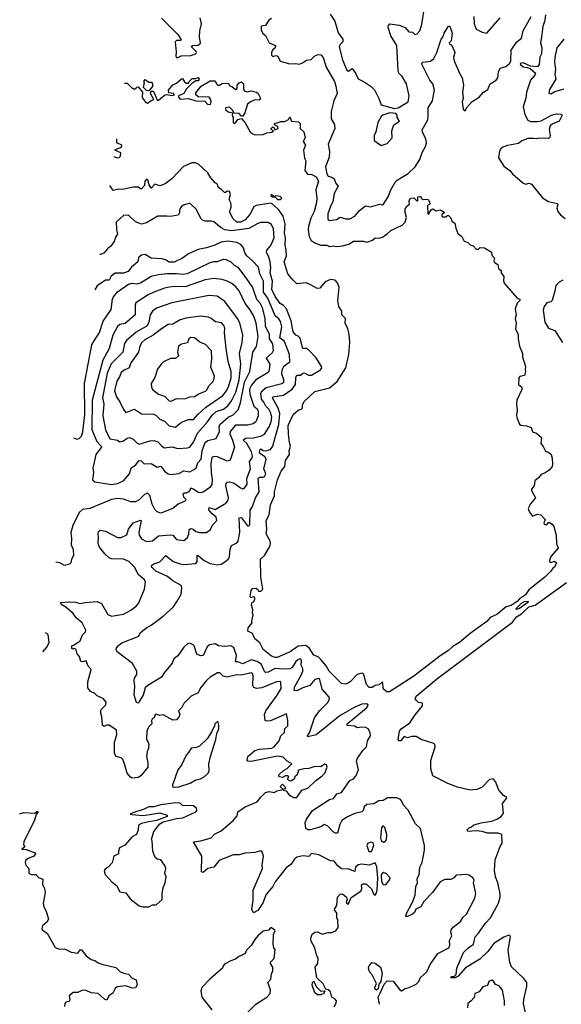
# Model space of a CAD drawing. Extents: x 1995161 to 2088924, y 769148 to 906007.
# Tile 12 of 256: x 1997142 to 2001642, y 781505 to 789688. Entities that reach past the tile are written whole.
import ezdxf

# ---------------------------------------------------------------- set-up
doc = ezdxf.new("R2010")
doc.units = 0

msp = doc.modelspace()

# ---------------------------------------------------------------- linework, layer by layer
at = {"layer": '0CON20XD'}
for points in [[(1998320.2, 789700.3), (1998455.7, 789565.7), (1998481.2, 789525), (1998480, 789515), (1998465, 789514.2), (1998445, 789514), (1998434.2, 789505), (1998442.1, 789422.1), (1998439.2, 789385), (1998444.8, 789374.8), (1998455, 789372.9), (1998483, 789387), (1998565, 789391.4), (1998604, 789405), (1998610.8, 789415), (1998607.5, 789425), (1998567.5, 789465), (1998576.7, 789473.3), (1998625, 789476.9), (1998645, 789493.3), (1998634.6, 789545), (1998638.8, 789595), (1998653.1, 789653.1), (1998640, 789705)], [(1999235, 789698), (1999212.1, 789685), (1999201.1, 789668.9), (1999185, 789640), (1999148.8, 789635), (1999147.5, 789605), (1999163.2, 789573.2), (1999185, 789557.5), (1999215.6, 789495.6), (1999268, 789475), (1999264.2, 789455), (1999242.9, 789435), (1999232.9, 789415), (1999235, 789392.5), (1999245, 789383.3), (1999269.2, 789390.8), (1999286.2, 789386.2), (1999305, 789342.9), (1999385, 789320.5), (1999435, 789324.4), (1999465, 789319.6), (1999491.4, 789328.6), (1999525, 789350.9), (1999563.2, 789356.8), (1999595, 789387.5), (1999621.7, 789398.3), (1999645, 789395.8), (1999663.1, 789375), (1999687.9, 789295), (1999756.4, 789173.6), (1999769.6, 789135), (1999778.9, 789075), (1999751.5, 789015), (1999730.6, 788925), (1999730, 788865), (1999757, 788817), (1999760.9, 788785), (1999705.2, 788655), (1999710.3, 788619.7), (1999716.4, 788593.6), (1999712.9, 788545), (1999681.8, 788465), (1999692.4, 788407.6), (1999705, 788387.3), (1999735, 788380.5), (1999755, 788365.7), (1999765, 788332.5), (1999788.6, 788305), (1999755.7, 788245), (1999744.5, 788175), (1999726.9, 788145), (1999703.1, 788075), (1999700.7, 788030.7), (1999715, 788018.8), (1999775, 788026.7), (1999805, 788047.5), (1999852.3, 788032.3), (1999885, 788034.4), (1999925, 788055.5), (1999965, 788102.5), (2000015, 788141.2), (2000056.9, 788133.1), (2000135, 788156), (2000155, 788150), (2000165, 788153.8), (2000204.3, 788215), (2000225.6, 788275), (2000267.8, 788345), (2000285, 788361.1), (2000369.1, 788410.9), (2000428.6, 788465), (2000465.7, 788525), (2000486.5, 788583.5), (2000514.6, 788635), (2000521.6, 788665), (2000517.4, 788695), (2000487.3, 788755), (2000486.1, 788773.9), (2000531.8, 788855), (2000536.8, 788883.2), (2000535.3, 788954.7), (2000570.9, 789015), (2000588.5, 789105), (2000574.5, 789154.5), (2000550.6, 789185), (2000480, 789325), (2000490, 789335), (2000555, 789343.6), (2000583.3, 789366.7), (2000608.7, 789415), (2000642.9, 789525), (2000657.5, 789542.5), (2000668.1, 789575), (2000698.8, 789625), (2000705, 789633.3), (2000715, 789633.3), (2000735.6, 789575), (2000726.4, 789513.6), (2000709.2, 789495), (2000714, 789485), (2000728.2, 789478.2), (2000755.5, 789425), (2000758.2, 789415), (2000747.3, 789375), (2000750.4, 789345), (2000794.8, 789244.8), (2000818.2, 789205), (2000829.6, 789145), (2000820.9, 789085), (2000826.1, 789035), (2000817.5, 789005), (2000826.7, 788945), (2000835, 788933.3), (2000845, 788933.3), (2000853.1, 788956.9), (2000900.9, 789009.1), (2000959.4, 789045), (2000994.6, 789085.4), (2001030.6, 789109.4), (2001051.5, 789155), (2001101.2, 789185), (2001114.5, 789205), (2001120.9, 789255), (2001135, 789284.2), (2001180.3, 789299.7), (2001215, 789326.2), (2001222.9, 789345), (2001224.6, 789435), (2001272.1, 789505), (2001312, 789535), (2001324.5, 789595), (2001390, 789715)], [(1999722.5, 789735), (1999761.4, 789675), (1999789, 789579), (1999826.9, 789525), (1999825.8, 789505), (1999805, 789482.5), (1999797.2, 789462.8), (1999823.3, 789355), (1999859.5, 789269.5), (1999875, 789261.4), (1999905, 789281.2), (1999930.9, 789245), (1999955, 789195.8), (2000005, 789171.2), (2000062.7, 789132.7), (2000088.8, 789105), (2000127, 789033), (2000145, 788981.1), (2000255, 788949.4), (2000285, 788954.3), (2000368.6, 789005), (2000378.6, 789055), (2000356.4, 789155), (2000320, 789215), (2000290.6, 789245), (2000285.6, 789265), (2000274.4, 789475), (2000225.5, 789555), (2000204.5, 789624.5), (2000205, 789640), (2000216.4, 789653.6), (2000295, 789643.8), (2000345, 789622), (2000375, 789586.2), (2000405, 789583.8), (2000425, 789564.2), (2000445, 789571.2), (2000465, 789596.7), (2000482.4, 789647.6), (2000499.2, 789755)], [(2000915.8, 789714.2), (2000917.5, 789655), (2000935, 789608.8), (2000983.5, 789583.5), (2001024, 789576), (2001135, 789703.3)], [(2001509.2, 789729.2), (2001505, 789682.5), (2001488.2, 789631.8), (2001475.4, 789525), (2001468.6, 789495), (2001479.2, 789455), (2001476.2, 789405), (2001463.6, 789376.4), (2001457.1, 789315), (2001445, 789296.2), (2001385, 789303.3), (2001325, 789330), (2001300.8, 789325), (2001301.5, 789315), (2001325, 789297.1), (2001362.1, 789292.1), (2001382.4, 789282.4), (2001426.5, 789245), (2001422, 789228), (2001386.1, 789185), (2001351.6, 789085), (2001345.9, 789035), (2001325.3, 788965), (2001339.4, 788899.4), (2001363, 788853), (2001385, 788841.5), (2001445, 788840.9), (2001473.1, 788846.9), (2001561.2, 788895), (2001602.5, 788905), (2001641.7, 788901.7), (2001650, 788895), (2001624, 788845), (2001565, 788818.8), (2001550, 788805), (2001540, 788775), (2001548.9, 788725), (2001544.4, 788705.6), (2001535, 788701.1), (2001455.3, 788704.7), (2001435, 788697.3), (2001411.9, 788701.9), (2001365, 788700.9), (2001315, 788681.6), (2001285, 788657.9), (2001195, 788642.7), (2001155, 788628), (2001138.8, 788615), (2001128, 788595), (2001121.2, 788541.2), (2001165, 788471.2), (2001215, 788436), (2001236.7, 788406.7), (2001323.2, 788333.2), (2001345, 788322.5), (2001375, 788330), (2001395, 788322.5), (2001485, 788208.8), (2001535, 788177.5), (2001610, 788160), (2001613.8, 788155), (2001605.7, 788125), (2001612, 788095), (2001635, 788066), (2001674, 788035)], [(2001662.5, 789527.5), (2001605.8, 789454.2), (2001586.7, 789375), (2001583.9, 789333.9), (2001593.6, 789275), (2001588.8, 789235), (2001596.2, 789195), (2001545, 789106.7), (2001537.5, 789077.5), (2001555, 789073.3), (2001587.7, 789092.3), (2001665, 789113.1)], [(1998012.4, 789157.4), (1998015, 789160), (1998035, 789160), (1998075, 789120), (1998085, 789120), (1998095, 789110), (1998110, 789115), (1998111.7, 789128.3), (1998125, 789130), (1998162.5, 789085), (1998158.8, 789045), (1998163.3, 789035), (1998190.5, 789000.5), (1998205, 788993.8), (1998235, 789016.7), (1998257.5, 789025), (1998230, 789075), (1998230.7, 789089.3), (1998243, 789097), (1998255, 789087.5), (1998285, 789020), (1998295, 789020), (1998345, 789060.6), (1998365, 789067.5), (1998405, 789059.2), (1998427.5, 789065), (1998420, 789075), (1998381.1, 789081.1), (1998378.3, 789101.7), (1998415, 789147.5), (1998445, 789160), (1998485, 789197.5), (1998495, 789200), (1998510.7, 789170.7), (1998525, 789160), (1998545, 789160), (1998550, 789175), (1998575, 789200), (1998605, 789200), (1998625, 789207.5), (1998632.5, 789195), (1998625, 789180), (1998605, 789180), (1998571.7, 789158.3), (1998526.7, 789113.3), (1998506, 789075), (1998462.5, 789055), (1998461.2, 789045), (1998475, 789028.8), (1998545, 789031.9), (1998604.1, 789014.1), (1998681.2, 789011.2), (1998702.5, 788985), (1998727.5, 788982.5), (1998733, 789007), (1998727.7, 789027.7), (1998715, 789043.8), (1998625, 789046.7), (1998605, 789062.5), (1998605, 789080), (1998650, 789135), (1998725, 789180), (1998765, 789180), (1998780, 789150), (1998795, 789140), (1998825, 789157.5), (1998871.7, 789161.7), (1998880, 789155), (1998881.7, 789141.7), (1998905, 789132.5), (1998935, 789108.8), (1998950, 789115), (1998948.8, 789145), (1998965, 789162.5), (1998985, 789172.5), (1999002.5, 789155), (1999000, 789115), (1999008, 789098), (1999035, 789090), (1999066, 789096), (1999110, 789085), (1999123.6, 789073.6), (1999142.5, 789035), (1999131.7, 789018.3), (1999097, 789023), (1999060, 789005), (1999035, 788987.5), (1999012.9, 788915), (1998995, 788886.7), (1998985, 788887.5), (1998965, 788907.5), (1998922.5, 788912.5), (1998910, 788935), (1998885, 788960), (1998852.5, 788955), (1998852.7, 788942.7), (1998875, 788922.5), (1998910, 788915), (1998908.3, 788888.3), (1998916.7, 788875), (1998915, 788832.5), (1998925, 788826.7), (1998935, 788830), (1998955, 788857.5), (1998985, 788867.5), (1999015, 788831.2), (1999060.5, 788750.5), (1999095, 788732), (1999165, 788734), (1999195, 788748.8), (1999237, 788753), (1999250, 788765), (1999232.5, 788775), (1999232.5, 788785), (1999245, 788796.7), (1999255, 788790), (1999262.5, 788772.5), (1999290, 788785), (1999287.5, 788797.5), (1999257.5, 788815), (1999260.7, 788829.3), (1999285, 788830), (1999308.3, 788841.7), (1999345, 788842.5), (1999375, 788860), (1999385, 788880), (1999400, 788845), (1999458.8, 788838.8), (1999473.3, 788825), (1999472.5, 788785), (1999501.2, 788755), (1999513.3, 788705), (1999497.5, 788675), (1999517.5, 788645), (1999498.8, 788605), (1999507, 788537), (1999518.8, 788515), (1999510.4, 788435), (1999533.8, 788403.8), (1999570.4, 788400.4), (1999605, 788383.1), (1999625.4, 788345), (1999602.9, 788275), (1999611.1, 788205), (1999608.3, 788168.3), (1999589.3, 788095), (1999561.5, 788038.5), (1999540.4, 787969.6), (1999539.2, 787945), (1999546.8, 787886.8), (1999563.4, 787853.4), (1999599.8, 787829.8), (1999645, 787815.6), (1999695, 787813.8), (1999715, 787802.5), (1999745, 787808), (1999775, 787803.3), (1999825, 787807.5), (1999877, 787823), (1999915, 787846.2), (1999995, 787848), (2000025, 787840), (2000072.5, 787855), (2000094.2, 787875.8), (2000125, 787873.8), (2000155, 787882), (2000195, 787907.1), (2000224.7, 787935.3), (2000318.5, 787981.5), (2000345.5, 788004.5), (2000354.5, 788045), (2000344.5, 788085), (2000344.3, 788115), (2000355, 788136.2), (2000380, 788155), (2000377.5, 788185), (2000390, 788205), (2000417, 788207), (2000445, 788180), (2000450, 788185), (2000450, 788215), (2000465, 788220), (2000475, 788217.5), (2000477.5, 788205), (2000493, 788193), (2000525, 788197.5), (2000535, 788192.5), (2000547.5, 788175), (2000550, 788155), (2000530, 788145), (2000531.7, 788071.7), (2000545, 788080), (2000560.7, 788109.3), (2000575, 788117.5), (2000600.7, 788100.7), (2000635, 788106.7), (2000650.7, 788100.7), (2000670, 788085), (2000650, 788065), (2000650, 788055), (2000655, 788050), (2000685, 788050), (2000695, 788060), (2000705, 788060), (2000722.5, 788045), (2000735, 788010), (2000755.9, 787995.9), (2000764.4, 787954.4), (2000781.7, 787911.7), (2000816.7, 787885), (2000835, 787847.5), (2000865, 787836.2), (2000885, 787816.2), (2000910, 787810), (2000935, 787782), (2000955, 787781.2), (2000966.4, 787793.6), (2001005, 787791.2), (2001062.5, 787755), (2001065, 787730), (2001086.7, 787706.7), (2001080, 787685), (2001083.9, 787673.9), (2001113.6, 787653.6), (2001121.2, 787621.2), (2001142.5, 787605), (2001142.5, 787585), (2001163.3, 787555), (2001161.7, 787518.3), (2001167.7, 787497.7), (2001274, 787374), (2001297.5, 787365), (2001297.5, 787355), (2001276.4, 787333.6), (2001258.8, 787285), (2001265.6, 787235), (2001259.2, 787205), (2001267.1, 787165), (2001262.5, 787115), (2001282.9, 787075), (2001282.5, 787035), (2001294.4, 786975.6), (2001318.1, 786915), (2001319.2, 786885), (2001344.3, 786805), (2001342.5, 786785), (2001344.2, 786765), (2001335, 786731.2), (2001298.3, 786721.7), (2001288.8, 786711.2), (2001287.5, 786657.5), (2001313.3, 786635), (2001313.8, 786615), (2001272.5, 786525), (2001269.1, 786495), (2001276.2, 786443.8), (2001268.6, 786405), (2001271.1, 786381.1), (2001295, 786326.7), (2001305, 786317.5), (2001352.3, 786312.3), (2001390, 786300), (2001403.3, 786263.3), (2001435, 786251.2), (2001477.5, 786215), (2001472.9, 786165), (2001492.1, 786142.1), (2001511.7, 786101.7), (2001535, 786093.8), (2001556.7, 786075), (2001567, 786043), (2001568.8, 785995), (2001565.7, 785974.3), (2001542, 785945), (2001508, 785922), (2001475, 785909.4), (2001455, 785882), (2001422.5, 785855), (2001417.5, 785815), (2001394, 785786), (2001393.3, 785775), (2001426.7, 785715), (2001385.7, 785665), (2001366.2, 785625), (2001376.2, 785595), (2001403, 785563), (2001441.7, 785578.3), (2001471.7, 785571.7), (2001506.7, 785535), (2001495.6, 785505), (2001500, 785495), (2001515, 785490.4), (2001524.2, 785494.2), (2001535, 785510), (2001545, 785510), (2001566.2, 785495), (2001580, 785475), (2001600, 785405), (2001602, 785335), (2001616, 785295), (2001555, 785226.7), (2001544.3, 785194.3), (2001545, 785182.5), (2001555, 785176.2), (2001585, 785186.7), (2001601.2, 785175), (2001585, 785137.5), (2001571, 785129), (2001555, 785104.2), (2001505.1, 785054.9), (2001371, 784949), (2001345, 784908.1), (2001295, 784873.9), (2001275, 784851.5), (2001225, 784820.7), (2001182.4, 784807.6), (2001106, 784744), (2001051.5, 784718.5), (2001022.4, 784687.6), (2000884.1, 784585.8), (2000795, 784511), (2000741.3, 784478.7), (2000703.8, 784445), (2000644.5, 784405.5), (2000417.1, 784232.9), (2000215, 784102.6), (2000192.5, 784102.5), (2000163.5, 784125), (2000156.4, 784186.4), (2000129.5, 784160.5), (2000095.6, 784154.4), (2000071.7, 784138.3), (2000045, 784137.5), (2000021.9, 784161.9), (2000004.6, 784235), (1999995, 784253.1), (1999985, 784257.7), (1999945, 784245.9), (1999887.3, 784185), (1999870.6, 784175), (1999845, 784166.1), (1999815, 784170.5), (1999713.1, 784275), (1999688.2, 784318.2), (1999645, 784372), (1999621.9, 784391.9), (1999585, 784406.9), (1999546.6, 784466.6), (1999517.6, 784487.6), (1999455, 784482.2), (1999388.8, 784435), (1999281.9, 784388.1), (1999265, 784386.9), (1999235, 784397.5), (1999165, 784454), (1999138.3, 784508.3), (1999095, 784543.8), (1999075, 784586.2), (1999037.5, 784605), (1999040, 784635), (1999072.5, 784675), (1999070.7, 784690.7), (1999082, 784742), (1999077, 784757), (1999080, 784785), (1999067, 784823), (1999073, 784847), (1999085, 784850), (1999095, 784870), (1999096.7, 784885), (1999085, 784892.5), (1999063.3, 784883.3), (1999057.5, 784895), (1999064, 784945), (1999075, 784960), (1999105, 784962.5), (1999116.4, 784956.4), (1999125, 784940), (1999145, 784937.5), (1999162.5, 784955), (1999145.8, 785054.2), (1999143.3, 785205), (1999175.7, 785234.3), (1999219.7, 785310.3), (1999225.7, 785334.3), (1999222, 785355), (1999190.8, 785415), (1999195.6, 785455), (1999189.2, 785525), (1999215.6, 785574.4), (1999226.5, 785655), (1999258.8, 785731.2), (1999259.6, 785765), (1999284.5, 785865), (1999314.3, 785935), (1999345.7, 785975), (1999350.8, 786025), (1999382.5, 786075), (1999380, 786105), (1999392.5, 786145), (1999382.5, 786175), (1999374.3, 786245.7), (1999372.5, 786315), (1999413.1, 786406.9), (1999455, 786442.5), (1999488.8, 786455), (1999494, 786495), (1999505.9, 786514.1), (1999595, 786597.1), (1999715, 786629.3), (1999779.6, 786680.4), (1999851.8, 786795), (1999875.9, 786905), (1999883.8, 787005), (1999879.4, 787075), (1999868.3, 787118.3), (1999846, 787165), (1999850, 787205), (1999817.5, 787235), (1999817.5, 787265), (1999793.8, 787305), (1999786.2, 787355), (1999795.7, 787465), (1999782.1, 787502.1), (1999762.2, 787522.2), (1999725, 787528.2), (1999680.2, 787509.8), (1999635, 787457.1), (1999613.3, 787455), (1999575.4, 787475.4), (1999525, 787500.3), (1999445, 787493.3), (1999410, 787525), (1999370.8, 787575), (1999337.8, 787675), (1999357.5, 787725), (1999356.4, 787776.4), (1999348.5, 787815), (1999351.2, 787875), (1999342.9, 787915), (1999347.6, 787987.6), (1999331.1, 788055), (1999292, 788112), (1999239.1, 788159.1), (1999225, 788164.4), (1999105.3, 788144.7), (1999086.6, 788133.4), (1999055, 788067.8), (1999016.2, 788025), (1998980, 788005), (1998945, 788005.7), (1998915, 788032), (1998888, 788085), (1998886.4, 788103.6), (1998897.5, 788125), (1998897.5, 788145), (1998896.4, 788166.4), (1998882.5, 788195), (1998892.5, 788235), (1998885, 788260), (1998868.3, 788261.7), (1998845, 788250), (1998822.5, 788275), (1998803.3, 788285), (1998787.5, 788305), (1998785, 788320), (1998765, 788333.3), (1998728.8, 788375), (1998705, 788416.7), (1998628.3, 788488.3), (1998598.5, 788498.5), (1998571.4, 788498.6), (1998501.5, 788468.5), (1998405, 788364.4), (1998350, 788325), (1998315, 788308.8), (1998305, 788306.7), (1998265, 788322.5), (1998235, 788287.5), (1998216.2, 788315), (1998206.9, 788356.9), (1998195, 788363.3), (1998181.4, 788345), (1998179.5, 788310.5), (1998155, 788283.8), (1998145, 788283.8), (1998127.5, 788297.5), (1998085, 788295.8), (1997995, 788276), (1997959.3, 788280.7), (1997918.3, 788268.3), (1997890.9, 788310.8)], [(1998215, 789097.5), (1998195, 789100), (1998170, 789125), (1998180, 789165), (1998172.5, 789175), (1998185, 789190), (1998215, 789170), (1998238.3, 789168.3), (1998246.4, 789156.4), (1998246.1, 789133.9), (1998215, 789097.5)], [(2000145, 788643.3), (2000195, 788660), (2000237.1, 788705), (2000233.6, 788763.6), (2000250, 788815), (2000296.7, 788845), (2000279.2, 788875), (2000279.2, 788895), (2000267.3, 788907.3), (2000216, 788914), (2000160, 788895), (2000144, 788885), (2000116.1, 788833.9), (2000100.8, 788755), (2000086, 788725), (2000087.5, 788685), (2000145, 788643.3)], [(1997933.3, 788606.3), (1997980, 788625), (1997990, 788635), (1997990, 788645), (1997950, 788665), (1997950, 788695), (1997946.5, 788698.2)], [(1997925.3, 788550.4), (1997928.6, 788548.6), (1997955, 788540), (1997967.5, 788542.5), (1997979.2, 788555), (1997983, 788583), (1997933, 788603.8)], [(1999285, 788192.5), (1999305, 788194.4), (1999320, 788205), (1999305, 788220), (1999275, 788225.6), (1999255, 788220), (1999230, 788235), (1999227.5, 788225), (1999242.5, 788215), (1999265, 788212.5), (1999285, 788192.5)], [(2000136.7, 781596.7), (2000168.9, 781671.1), (2000195, 781699.2), (2000245, 781696.2), (2000299.2, 781625), (2000315, 781615.8), (2000343.3, 781636.7), (2000376.7, 781645), (2000436.7, 781673.3), (2000457.1, 781695), (2000468.8, 781725), (2000525, 781774), (2000551.8, 781835), (2000615, 781928.1), (2000706.3, 781975), (2000715.2, 781995.2), (2000712.5, 782035), (2000733.6, 782075), (2000724.2, 782105), (2000725.8, 782125), (2000742, 782145), (2000805, 782192.9), (2000823.3, 782226.7), (2000855, 782252.9), (2000922.7, 782387.3), (2000930.5, 782425), (2000912, 782515), (2000917, 782537), (2000906.7, 782555), (2000877.5, 782577.5), (2000855, 782584.3), (2000772.3, 782577.7), (2000764.2, 782575.8), (2000748.8, 782555), (2000725, 782541.4), (2000675, 782542.5), (2000635, 782522.5), (2000570.6, 782435), (2000499.4, 782360.6), (2000475, 782315.8), (2000433.6, 782296.3), (2000423, 782267), (2000405, 782254.2), (2000365, 782234), (2000350, 782235), (2000352, 782255), (2000405.4, 782354.6), (2000427.8, 782412.2), (2000434.1, 782485), (2000446.9, 782515), (2000443.4, 782546.6), (2000460.6, 782585), (2000466.2, 782643.8), (2000485.6, 782685), (2000505.6, 782785), (2000505.8, 782825.8), (2000473.1, 782965), (2000431.2, 783005), (2000368.2, 783118.2), (2000330, 783160), (2000315, 783195.8), (2000305, 783206.7), (2000275, 783220), (2000197.9, 783222.1), (2000161.7, 783198.3), (2000125, 783196.9), (2000085, 783172.2), (2000025, 783165.4), (2000005, 783147.5), (1999996, 783115), (1999984.6, 783105.4), (1999925, 783091.1), (1999866, 783064), (1999818.1, 783031.9), (1999801.9, 782998.1), (1999782.1, 782927.9), (1999765, 782927.3), (1999745, 782938.2), (1999701.1, 782985), (1999675, 783000.6), (1999645, 782979.3), (1999555, 782954.4), (1999535.9, 782955.9), (1999520, 782965), (1999514.2, 783015), (1999523.8, 783045), (1999574.5, 783115), (1999715, 783206), (1999750, 783215), (1999776.2, 783255), (1999815.9, 783264.1), (1999885, 783363.8), (1999915, 783380), (1999935, 783400.5), (1999956.5, 783455), (1999941.5, 783525), (1999945.4, 783544.6), (1999992.2, 783615), (2000022.2, 783645), (2000032.5, 783695), (2000056.7, 783735), (2000053.8, 783765), (2000035.9, 783795.9), (2000017.5, 783805), (1999985, 783808.6), (1999945, 783804), (1999925.7, 783815.7), (1999862.7, 783822.7), (1999861.4, 783835), (2000007.2, 783955), (2000028, 783975), (2000036.7, 783995), (2000022.9, 784002.9), (1999985, 784000.6), (1999925, 783974), (1999805, 783906.2), (1999605, 783745.6), (1999537, 783727), (1999532.5, 783735), (1999548.6, 783761.4), (1999591.8, 783885), (1999633.5, 783945), (1999699, 784011), (1999712.7, 784035), (1999715.6, 784055), (1999653.9, 784123.9), (1999635.3, 784205), (1999625, 784212.1), (1999595, 784205.8), (1999552.3, 784155), (1999493.4, 784136.6), (1999445, 784109.6), (1999423.5, 784113.5), (1999425, 784140.5), (1999482.7, 784245), (1999493.5, 784275), (1999493.7, 784295), (1999481.1, 784325), (1999483.9, 784363.9), (1999475.3, 784375.3), (1999455, 784370.3), (1999435, 784354.3), (1999405, 784305.3), (1999386, 784294), (1999325, 784290.1), (1999265, 784297.1), (1999205, 784264.2), (1999185, 784262.3), (1999175, 784272.2), (1999149.7, 784329.7), (1999114.7, 784355.3), (1999065, 784369.2), (1998995, 784333.6), (1998955, 784350.5), (1998935, 784352), (1998941.9, 784405), (1998920, 784470), (1998895, 784483.8), (1998845, 784477.6), (1998794, 784484), (1998765, 784501.8), (1998718.4, 784491.6), (1998700.7, 784475), (1998665.8, 784405), (1998645, 784401.1), (1998614.2, 784414.2), (1998591.9, 784485), (1998584, 784494), (1998555, 784505.3), (1998535, 784500), (1998506.1, 784473.9), (1998455, 784401.5), (1998423.1, 784376.9), (1998410, 784340), (1998340.9, 784259.1), (1998321.2, 784225), (1998207.1, 784155), (1998184.3, 784135), (1998166.6, 784073.4), (1998125, 784007.5), (1998112.7, 784012.7), (1998093.4, 784075), (1998099.5, 784145), (1998093, 784197), (1998096.2, 784215), (1998115.6, 784245), (1998115, 784273.3), (1998078.1, 784338.1), (1997951.2, 784435), (1997942.1, 784455), (1997945, 784467.5), (1997961.6, 784488.4), (1997991.4, 784508.6), (1998132.5, 784565), (1998145.8, 784595), (1998194.2, 784635), (1998235, 784657.3), (1998335, 784730.6), (1998415.8, 784805), (1998451.5, 784855), (1998482.9, 784915), (1998490.3, 784965), (1998482.1, 784985), (1998413.4, 785023.4), (1998371, 785061), (1998273.1, 785105), (1998241.2, 785135), (1998236, 785145), (1998240, 785155), (1998255, 785166.9), (1998306.4, 785183.7), (1998355, 785235.8), (1998416, 785186), (1998474.8, 785164.8), (1998505, 785160.5), (1998605, 785167.5), (1998615.3, 785185), (1998615, 785236.5), (1998625, 785236.2), (1998675, 785194.1), (1998725, 785168.9), (1998785, 785157.5), (1998815, 785163.8), (1998845, 785182.1), (1998874.1, 785205.9), (1998885, 785224), (1998890.7, 785285), (1998901.6, 785318.4), (1998945, 785340), (1998956, 785354), (1998972.1, 785425), (1998965, 785547.5), (1998975, 785552), (1998985, 785547.1), (1999035, 785482.9), (1999045, 785481.9), (1999055, 785491.2), (1999057.4, 785612.6), (1999076.3, 785643.7), (1999102, 785715), (1999132.7, 785765), (1999122.4, 785875), (1999135, 785886.6), (1999164.6, 785885.4), (1999175, 785890.5), (1999186.3, 785915), (1999171.2, 785955), (1999189.7, 786035), (1999177.7, 786055), (1999135, 786084.6), (1999136.1, 786113.9), (1999145, 786122.5), (1999165, 786108.8), (1999185, 786105.2), (1999225.4, 786115), (1999244.7, 786145), (1999263.1, 786216.9), (1999296.1, 786325), (1999304.4, 786414.4), (1999289.4, 786459.4), (1999243.3, 786545), (1999244.5, 786555), (1999335, 786568.8), (1999405, 786618.8), (1999433.4, 786656.6), (1999434.8, 786715.2), (1999445, 786732.7), (1999475, 786733.5), (1999491.2, 786748.8), (1999505, 786752.9), (1999540.8, 786735), (1999565, 786734.2), (1999642.3, 786777.7), (1999650.8, 786795), (1999650, 786805), (1999605, 786877.1), (1999541.8, 786945), (1999525, 786954.7), (1999494.3, 786955), (1999470.9, 787040.9), (1999456.7, 787056.7), (1999435, 787065.6), (1999414.5, 787095), (1999397.1, 787185), (1999358, 787285), (1999335, 787313.3), (1999305, 787330.8), (1999265, 787388.7), (1999237.8, 787445), (1999242.1, 787515), (1999222.8, 787585), (1999227.7, 787625), (1999222.9, 787675), (1999212.7, 787715), (1999191.8, 787755), (1999195.9, 787774.1), (1999227.3, 787812.7), (1999255.5, 787875), (1999250.9, 787950.9), (1999235, 787985.6), (1999205, 788001.9), (1999145, 788002.7), (1999120, 787995), (1999045, 787953), (1998905, 787932.6), (1998845, 787941.5), (1998815, 787957.2), (1998755, 788006.9), (1998735, 788013.2), (1998682.8, 788012.8), (1998660.9, 788020.9), (1998647.8, 788035), (1998610.5, 788110.5), (1998555, 788163.3), (1998502.3, 788147.7), (1998485, 788136.7), (1998471.4, 788115), (1998467.5, 788075), (1998456.7, 788063.3), (1998395, 788053.3), (1998364.7, 788054.7), (1998289.1, 788055), (1998195, 787998.8), (1998155, 787989.5), (1998105, 788007.5), (1998045, 788062.5), (1998005, 788060.8), (1997944.4, 788005), (1997946.7, 787945), (1997955.5, 787905), (1997936.1, 787873.9), (1997929.5, 787850.5), (1997898, 787805), (1997870.8, 787785), (1997845, 787749.2), (1997815, 787735.8), (1997808.7, 787737.6)], [(1998048.2, 785185), (1998003.9, 785203.9), (1997905, 785206.7), (1997885, 785215.4), (1997849.9, 785249.9), (1997803.6, 785305), (1997793.1, 785335), (1997797.8, 785385), (1997792.7, 785417.3), (1997796.4, 785433.6), (1997810, 785445), (1997855, 785438), (1997955, 785385.6), (1997985, 785385.4), (1998032.9, 785407.1), (1998045.2, 785455), (1998084, 785506), (1998145, 785529.1), (1998150.6, 785525), (1998131.7, 785425), (1998135, 785404), (1998155, 785374.4), (1998195, 785350.5), (1998245, 785357.8), (1998295, 785399.1), (1998395, 785408.1), (1998415, 785402.8), (1998445, 785367.1), (1998505, 785360.8), (1998535, 785386), (1998547.5, 785412.5), (1998549.5, 785450.5), (1998565, 785460), (1998582.5, 785455), (1998606.2, 785435), (1998635.6, 785425.6), (1998695, 785425.7), (1998728, 785452), (1998742.5, 785487.5), (1998780, 785525), (1998773.3, 785555), (1998740.1, 785580.1), (1998714, 785615), (1998715, 785634), (1998765, 785617.5), (1998855, 785670), (1998871.8, 785688.2), (1998877.7, 785715), (1998855.5, 785814.5), (1998856.9, 785833.1), (1998865, 785844), (1998885, 785847.8), (1998925, 785836.2), (1998975, 785797.9), (1998995, 785789.6), (1999007.8, 785792.2), (1999032.8, 785827.2), (1999028.8, 785875), (1999060.5, 785955), (1999051.8, 786015), (1999073.4, 786046.6), (1999075.7, 786064.3), (1999067.6, 786097.6), (1999028.9, 786165), (1998997.5, 786195), (1999018.5, 786211.5), (1999085, 786212.6), (1999149.8, 786230.2), (1999175.2, 786244.8), (1999215, 786304.5), (1999230.2, 786345), (1999236.2, 786385), (1999225, 786422.5), (1999211, 786451), (1999187.5, 786475), (1999170.8, 786510.8), (1999149.8, 786535), (1999146.6, 786585), (1999157.3, 786602.7), (1999190, 786630), (1999320, 786665), (1999335.5, 786675), (1999337.7, 786695), (1999320.8, 786745), (1999323, 786777), (1999338, 786812), (1999386.4, 786845), (1999383.8, 786905), (1999341.2, 787015), (1999304.3, 787044.3), (1999318.5, 787135), (1999310.1, 787180.1), (1999295, 787201.9), (1999265, 787227.1), (1999203.8, 787373.8), (1999167.6, 787425), (1999167.2, 787515), (1999136.1, 787575), (1999125, 787630.8), (1999077.3, 787685), (1999028.9, 787725), (1999016, 787745), (1998998.3, 787798.3), (1998979.8, 787819.8), (1998946.9, 787836.9), (1998875, 787846.3), (1998815, 787840.4), (1998764.2, 787815), (1998695, 787791.5), (1998625, 787779.5), (1998545, 787741.8), (1998495, 787705.4), (1998425, 787672.8), (1998382.9, 787672.9), (1998352.6, 787692.6), (1998325, 787701.4), (1998235, 787705.3), (1998185, 787735.6), (1998155, 787731.5), (1998128.9, 787711.1), (1998124.2, 787675), (1998069.4, 787630.6), (1998042.1, 787595), (1998005, 787581.4), (1997935, 787580.8), (1997902.7, 787557.3), (1997885, 787523.1), (1997855, 787524.5), (1997785.7, 787475), (1997766.5, 787443.3)], [(1997589.9, 786212.1), (1997617, 786203), (1997635, 786207.5), (1997654.1, 786225.9), (1997667.4, 786262.6), (1997682.5, 786405), (1997681.5, 786665), (1997742.5, 786985), (1997759.6, 787020.4), (1997805, 787088), (1997835, 787182.9), (1997901.7, 787278.3), (1997913.4, 787365), (1997921.2, 787385), (1997955, 787427.5), (1998045, 787490.8), (1998075, 787499.3), (1998115, 787493.3), (1998145, 787502.2), (1998235, 787556.2), (1998295, 787570.4), (1998365, 787579.2), (1998445, 787578.9), (1998495, 787571.9), (1998535, 787579.1), (1998725, 787670.9), (1998755, 787679.1), (1998785, 787678.8), (1998835, 787699.2), (1998855.3, 787695.3), (1998895, 787674.6), (1998925, 787647.3), (1998955, 787630.9), (1999025.6, 787535.6), (1999075, 787463.1), (1999108.4, 787365), (1999135.7, 787335), (1999157.5, 787295), (1999177.6, 787205), (1999180.4, 787145), (1999215.5, 787075.5), (1999214.2, 787035), (1999242.7, 786995), (1999248.8, 786935), (1999240.4, 786919.6), (1999189.7, 786875), (1999219.3, 786825), (1999214.4, 786775), (1999205.6, 786755), (1999105, 786696.1), (1999068.6, 786651.4), (1999052.2, 786617.8), (1999053, 786575), (1999087, 786477), (1999114.1, 786454.1), (1999123.1, 786435), (1999123.1, 786395), (1999105, 786346), (1999081.8, 786328.2), (1999035, 786318.8), (1998935, 786318.8), (1998890.9, 786265), (1998886.6, 786246.6), (1998911.1, 786195), (1998927.5, 786135), (1998893.3, 786036.7), (1998885, 786024.4), (1998865, 786020), (1998785, 786054.7), (1998755, 786059.2), (1998739.5, 786050.5), (1998729.8, 785995), (1998731.7, 785925), (1998741.3, 785865), (1998739.5, 785825), (1998721.1, 785798.9), (1998665, 785762.2), (1998645, 785755.5), (1998625, 785758), (1998585, 785786.7), (1998565, 785793.8), (1998546.5, 785765), (1998525, 785754.4), (1998505, 785752.7), (1998496.5, 785745), (1998501.9, 785721.9), (1998519.2, 785705), (1998522, 785695), (1998515, 785688), (1998459.5, 785660.5), (1998414.2, 785625), (1998315, 785587.5), (1998285, 785598.6), (1998265, 785618), (1998243.1, 785663.1), (1998222.9, 785732.9), (1998205, 785752.3), (1998177.5, 785742.5), (1998133.4, 785696.6), (1998105, 785681.4), (1998065, 785680), (1998005, 785703.5), (1997955, 785707.8), (1997905, 785699.7), (1997725, 785624.6), (1997665, 785617.3), (1997635, 785591.1), (1997582, 785485), (1997565.7, 785425.7), (1997573.1, 785375), (1997569.2, 785325), (1997585.7, 785285), (1997588, 785235), (1997571.2, 785205), (1997565.9, 785174.1), (1997555, 785163.3), (1997515, 785153.3), (1997475, 785173.8), (1997441.9, 785180)], [(1997905, 785824.6), (1997955, 785832.9), (1998005, 785856), (1998055, 785914), (1998068.1, 785965), (1998105, 785985.6), (1998135, 786024.3), (1998151.5, 786021.5), (1998175, 785997.5), (1998235, 786000.6), (1998285, 785968.5), (1998315, 785976.9), (1998344, 785935), (1998375, 785912.9), (1998395, 785907.5), (1998465, 785917.5), (1998505, 785938.9), (1998555, 785931.4), (1998595, 785951.8), (1998607.3, 785965), (1998622.9, 786005), (1998649.1, 786035), (1998658.3, 786105), (1998683.1, 786175), (1998705, 786190.3), (1998773.1, 786206.9), (1998801.8, 786265), (1998798.9, 786305), (1998805.9, 786325), (1998873.9, 786386.1), (1998916.2, 786405), (1998956.5, 786445), (1998976.9, 786503.1), (1998996.8, 786605), (1999009.5, 786675), (1999052.8, 786765), (1999079.7, 786925), (1999109.2, 786970.8), (1999122.5, 787055), (1999105.2, 787165.2), (1999088.1, 787225), (1999056.7, 787276.7), (1999015, 787328.9), (1998964, 787434), (1998937.8, 787467.8), (1998905, 787495.4), (1998865, 787516.2), (1998825, 787528.8), (1998755, 787536.9), (1998683.4, 787526.6), (1998517.3, 787467.3), (1998435, 787470.9), (1998385, 787464), (1998345, 787457.2), (1998255.8, 787424.2), (1998208.6, 787401.4), (1998108.1, 787335), (1998100, 787315), (1998100.5, 787235), (1998017.5, 787162.5), (1997975, 787155.8), (1997955, 787137.3), (1997914.8, 787065.2), (1997884.1, 786955), (1997832.2, 786857.8), (1997743.8, 786526.2), (1997741.3, 786281.3), (1997781.7, 786181.7), (1997819.6, 786145), (1997821.1, 786135), (1997773.5, 786075), (1997760.3, 786010.3), (1997750.6, 785965), (1997754.4, 785925), (1997745.8, 785865), (1997766.5, 785846.5), (1997905, 785824.6)], [(2001655, 787524.4), (2001623, 787507), (2001595, 787478), (2001588.9, 787435), (2001564.5, 787355.5), (2001555, 787344), (2001521.4, 787335), (2001499.5, 787305), (2001491.8, 787275), (2001505.7, 787175), (2001536.7, 787125), (2001588, 787105), (2001652.5, 787005)], [(1998455, 786124.7), (1998535, 786129.6), (1998555, 786136.7), (1998585, 786177.8), (1998618.8, 786251.2), (1998703.5, 786345), (1998745, 786404.7), (1998775, 786431.8), (1998835, 786452.2), (1998870, 786480), (1998900.5, 786519.5), (1998937.4, 786592.6), (1998966.2, 786695), (1998979, 786825), (1998968.6, 786915), (1998990, 787005), (1998994.6, 787065), (1998969.5, 787169.5), (1998951.5, 787205), (1998845, 787346.9), (1998781.4, 787391.4), (1998714.6, 787395.4), (1998405, 787335.4), (1998279.3, 787290.7), (1998244.7, 787265.3), (1998225, 787235.7), (1998215.8, 787175), (1998201.1, 787145), (1998109.7, 787090.3), (1998028.8, 787021.2), (1998013.8, 786996.2), (1997998.2, 786925), (1997902.2, 786827.8), (1997869.6, 786750.4), (1997830, 786545), (1997840, 786495), (1997831.8, 786395), (1997855, 786280.8), (1997889.4, 786205), (1997953.1, 786193.1), (1997975, 786180), (1998005, 786187.3), (1998035, 786210.8), (1998055, 786216.7), (1998085, 786201.2), (1998115, 786170.3), (1998135, 786160), (1998225, 786188), (1998255, 786190), (1998290.5, 786180.5), (1998323.6, 786143.7), (1998345, 786130.9), (1998405, 786138.5), (1998455, 786124.7)], [(1998435, 786302.5), (1998474, 786335), (1998501.4, 786348.6), (1998545, 786364.2), (1998585.3, 786364.7), (1998625, 786411.1), (1998685.2, 786464.8), (1998828.7, 786565), (1998860.3, 786605), (1998879.5, 786645), (1998897.7, 786712.3), (1998899.2, 786765), (1998875, 786846.2), (1998858.2, 786955), (1998844, 787085), (1998846, 787125), (1998837.8, 787147.8), (1998818.2, 787168.2), (1998767.3, 787177.3), (1998732.5, 787205), (1998706.7, 787216.7), (1998645, 787223.8), (1998525, 787207.9), (1998475, 787194.4), (1998415, 787157.8), (1998375, 787155.7), (1998318.8, 787118.8), (1998250.4, 787065), (1998182.9, 787027.1), (1998156, 787005), (1998140, 786975), (1998129.5, 786925), (1998064.4, 786835), (1998051.5, 786795), (1998005, 786773.6), (1997984, 786755), (1997970.8, 786719.2), (1997948.8, 786685), (1997930.3, 786605), (1997946, 786555), (1997975, 786512), (1998005, 786447.5), (1998025, 786424.2), (1998095, 786450), (1998155, 786411.4), (1998255, 786410), (1998275, 786399.4), (1998305, 786368.9), (1998345, 786350.9), (1998385, 786312.7), (1998435, 786302.5)], [(1998397.5, 786517.5), (1998405, 786520), (1998445, 786539.1), (1998515, 786536.6), (1998555, 786553.8), (1998595, 786557.8), (1998630.2, 786579.8), (1998685, 786601.8), (1998700.8, 786615), (1998714.1, 786645.9), (1998744, 786676), (1998754, 786696), (1998760.5, 786725), (1998731.1, 786801.1), (1998738.3, 786868.3), (1998735.4, 786935), (1998685, 786987.8), (1998638.3, 787008.3), (1998595, 787043.3), (1998563.4, 787046.6), (1998548, 787035), (1998535, 787003.8), (1998485, 786991.1), (1998461.9, 786975), (1998453.9, 786923.9), (1998460, 786895), (1998435, 786871.2), (1998395, 786872.9), (1998336.7, 786843.3), (1998316, 786824), (1998286.1, 786785), (1998265.2, 786714.7), (1998233.1, 786665), (1998235.6, 786635), (1998245.7, 786615), (1998295, 786575.7), (1998345, 786558.1), (1998385, 786520.5), (1998397.5, 786517.5)], [(1999755.5, 781484.5), (1999771.8, 781515), (1999772.7, 781535), (1999761.1, 781551.1), (1999736, 781565), (1999725, 781608), (1999705, 781624), (1999685, 781630), (1999662.9, 781675), (1999611.2, 781725), (1999597.5, 781815), (1999618.8, 781845), (1999622.5, 781885), (1999606.7, 781916.7), (1999593.6, 781975), (1999559.4, 782035), (1999560, 782055), (1999573.1, 782086.9), (1999595, 782105.5), (1999615, 782107.8), (1999655, 782088.5), (1999705, 782101.4), (1999735, 782100.8), (1999767.5, 782115), (1999787.1, 782142.9), (1999785.8, 782205), (1999776.2, 782225), (1999775.6, 782265), (1999758.8, 782285), (1999758, 782295), (1999776.9, 782325), (1999782, 782395), (1999805, 782419.2), (1999825, 782422), (1999857.5, 782395), (1999862.9, 782375), (1999855, 782352.5), (1999865, 782338), (1999875, 782340.8), (1999895, 782393.3), (1999975.8, 782444.2), (1999983.8, 782465), (1999982.1, 782497.9), (1999995, 782507.1), (2000016.7, 782505), (2000064.2, 782465), (2000085, 782416.7), (2000095, 782412), (2000104, 782425), (2000112.9, 782455), (2000117.5, 782555), (2000108.3, 782648.3), (2000095, 782680), (2000045, 782662.5), (1999985, 782669.3), (1999955, 782663.5), (1999932.5, 782645), (1999925, 782610), (1999877.3, 782627.3), (1999815, 782630), (1999784, 782655), (1999755, 782694), (1999725, 782696.7), (1999628.1, 782748.1), (1999565, 782758.1), (1999545, 782734), (1999495, 782739.2), (1999445, 782726.8), (1999425, 782711.5), (1999395, 782667.5), (1999355, 782638.6), (1999265, 782523.3), (1999245, 782483.5), (1999187.8, 782415), (1999165, 782350), (1999119.2, 782285), (1999085, 782266.2), (1999070, 782295), (1999081.8, 782368.2), (1999080.8, 782455), (1999158, 782635), (1999155.4, 782665.4), (1999166.5, 782736.5), (1999155, 782777.5), (1999135, 782778.9), (1999094.4, 782765.6), (1999015, 782760.5), (1998965, 782746.9), (1998915, 782748.6), (1998800.4, 782699.6), (1998754.4, 782645.6), (1998705, 782634), (1998665, 782601.2), (1998653.3, 782605), (1998655.5, 782735), (1998586.7, 782855), (1998647.4, 782862.6), (1998732.6, 782887.4), (1998761.7, 782918.3), (1998815, 782948.1), (1998870, 782995), (1998915, 783032.5), (1998949.1, 783070.9), (1998955, 783105.7), (1999015, 783146.7), (1999115, 783187.1), (1999145, 783227.5), (1999184.1, 783265.9), (1999215, 783272.7), (1999255, 783264.4), (1999280.8, 783279.2), (1999330, 783290), (1999306.7, 783315), (1999325, 783333.3), (1999343.8, 783315), (1999350, 783295), (1999330, 783290), (1999330, 783285), (1999355, 783280), (1999375, 783252.5), (1999397.5, 783235), (1999417.5, 783225), (1999445, 783222.9), (1999486.5, 783283.5), (1999535, 783300.6), (1999598.9, 783361.1), (1999655, 783403.1), (1999675.7, 783425), (1999696.2, 783475), (1999690, 783495), (1999675, 783500), (1999645, 783480), (1999595, 783482), (1999545, 783465.8), (1999503, 783463), (1999459.3, 783450.7), (1999447, 783413), (1999427.5, 783395), (1999423.3, 783375), (1999395, 783359.2), (1999376.7, 783365), (1999367.5, 783375), (1999376.7, 783395), (1999367.5, 783405), (1999350, 783405), (1999325, 783391.2), (1999300, 783395), (1999293.6, 783403.6), (1999297.5, 783415), (1999335, 783448.6), (1999363.8, 783465), (1999402.5, 783505), (1999365, 783526.7), (1999329.5, 783559.5), (1999285, 783566.2), (1999065, 783522), (1999037.5, 783525), (1999030.8, 783535), (1999038.6, 783565), (1999094.3, 783615), (1999135, 783625.4), (1999237.5, 783635), (1999255, 783644.2), (1999298.6, 783695), (1999312, 783735), (1999341.4, 783765), (1999345, 783796.7), (1999369.7, 783820.3), (1999370, 783865), (1999359.3, 783919.3), (1999225, 783860.6), (1999195, 783858.1), (1999180.8, 783865), (1999175.7, 783915), (1999187.5, 783945), (1999282.3, 784075), (1999315, 784130), (1999312.5, 784182.5), (1999303, 784187), (1999275, 784184), (1999154.6, 784134.6), (1999109.3, 784129.3), (1999088.1, 784138.1), (1999078.9, 784155), (1999081.4, 784235), (1999075, 784253.3), (1999065, 784260.8), (1998985, 784240.9), (1998945, 784244), (1998865, 784222.9), (1998832.7, 784232.7), (1998805, 784258.8), (1998785, 784260), (1998725, 784224.2), (1998694.3, 784195), (1998645, 784135.8), (1998625.5, 784094.5), (1998566.7, 784065), (1998505, 784006.2), (1998487.9, 783972.1), (1998461.1, 783945), (1998473.1, 783915), (1998465, 783891.9), (1998445, 783868.9), (1998415, 783866.9), (1998335, 783912), (1998305, 783905.5), (1998275, 783917.1), (1998266.1, 783913.9), (1998260, 783885), (1998245, 783880), (1998236.7, 783865), (1998240, 783835), (1998212, 783808), (1998198.5, 783775), (1998194.4, 783705), (1998209.5, 783685), (1998214.5, 783665), (1998208.4, 783621.6), (1998200.6, 783605), (1998196.2, 783565), (1998206.9, 783515), (1998207.8, 783475), (1998147.3, 783402.7), (1998125, 783389.4), (1998075, 783384.4), (1998061.5, 783391.5), (1998033.5, 783425), (1998013.8, 783505), (1997998.5, 783538.5), (1997985, 783554), (1997944.3, 783564.3), (1997930.2, 783590.2), (1997928.4, 783685), (1997947.9, 783745), (1997945, 783784.4), (1997885, 783824.4), (1997864.2, 783825.8), (1997845, 783814), (1997830, 783825), (1997824, 783895), (1997813.3, 783935), (1997820, 783955), (1997857.5, 783995), (1997860, 784015), (1997835, 784045.8), (1997785, 784068), (1997765, 784088), (1997730, 784105), (1997706.7, 784135), (1997708.1, 784185), (1997735, 784286.7), (1997710, 784315), (1997695, 784360), (1997665, 784350), (1997650, 784355), (1997640, 784395), (1997618.3, 784418.3), (1997610, 784455), (1997595, 784462.5), (1997585, 784457.5), (1997575, 784462.5), (1997574.3, 784485), (1997595, 784492.5), (1997643.1, 784526.9), (1997662.5, 784575), (1997689.8, 784600.2), (1997691.5, 784615), (1997660, 784675), (1997614.5, 784714.5), (1997585, 784752.7), (1997525.6, 784805), (1997491.1, 784825), (1997480, 784845), (1997555, 784850), (1997605, 784847.1), (1997645, 784835.6), (1997685.4, 784844.6), (1997785, 784852.5), (1997820.9, 784835), (1997873.9, 784745), (1997905, 784731.9), (1998005, 784748.6), (1998065, 784780), (1998113.6, 784816.4), (1998128.8, 784835), (1998178.2, 784955), (1998187.5, 785015), (1998177.1, 785035), (1998126.7, 785076.7), (1998097.1, 785135), (1998048.2, 785185)], [(2001371.7, 781315), (2001328, 781508), (2001329.3, 781545), (2001356, 781655), (2001355.3, 781685), (2001330.4, 781720.4), (2001226.6, 781816.6), (2001214.5, 781855.5), (2001200.7, 781955), (2001218.6, 782065), (2001215, 782076.7), (2001205, 782080.8), (2001165, 782064.4), (2001080.6, 782009.4), (2001032.7, 781945), (2000965, 781880), (2000845, 781809.2), (2000785, 781738), (2000760, 781725), (2000723.3, 781725), (2000732.5, 781735), (2000755, 781738.8), (2000767.9, 781752.1), (2000774.6, 781805.4), (2000828.6, 781935), (2000865, 781971.4), (2000912.5, 782005), (2000926.9, 782065), (2000954.7, 782095.3), (2001011.7, 782178.3), (2001053.8, 782225), (2001119.3, 782345), (2001134.5, 782395), (2001133.3, 782423.3), (2001114.2, 782515), (2001094.2, 782565), (2001086.1, 782616.1), (2001093.2, 782706.8), (2001133.7, 782816.3), (2001149.7, 782845), (2001146.9, 782915), (2001116.9, 782926.9), (2001027.5, 782927.5), (2000985, 782940.5), (2000935, 782946.9), (2000865, 782942), (2000860, 782955), (2000875, 782971.2), (2000895, 782978.8), (2000915, 782995.7), (2000976.9, 783013.1), (2001065, 783026.8), (2001105, 783042.9), (2001142.9, 783067.1), (2001161.5, 783095), (2001152, 783175), (2001185.8, 783215), (2001188, 783225), (2001161.3, 783241.3), (2001121.5, 783285), (2001096.4, 783356.4), (2001075, 783378.2), (2001045, 783373.8), (2000985, 783310.9), (2000938.9, 783291.1), (2000885, 783285.3), (2000780.3, 783310.3), (2000700.1, 783340.1), (2000574, 783405), (2000558.2, 783465), (2000558.7, 783531.3), (2000593.8, 783645), (2000592.2, 783665), (2000583.9, 783673.9), (2000476.2, 783705), (2000435, 783731.5), (2000399.7, 783730.3), (2000365, 783720), (2000335, 783730), (2000307.5, 783695), (2000294.1, 783694.1), (2000286.7, 783705), (2000298.8, 783775), (2000310, 783795), (2000384.6, 783845.4), (2000428.3, 783911.7), (2000488.2, 783985), (2000487.6, 784007.6), (2000454.2, 784014.2), (2000435, 784033.8), (2000428.9, 784045), (2000434.6, 784065), (2000603.5, 784206.5), (2001235, 784680.2), (2001268.3, 784725), (2001309.7, 784750.3), (2001370.7, 784809.3), (2001425, 784823.2), (2001685, 785010.7)], [(2001266.7, 784786.7), (2001266.9, 784795), (2001310.4, 784839.6), (2001335, 784854.1), (2001365.1, 784855.1), (2001362.5, 784845), (2001295, 784794.5), (2001266.7, 784786.7)], [(1997334.9, 784434.7), (1997371.2, 784475), (1997385.8, 784515), (1997379.4, 784575), (1997367.6, 784587.6), (1997357.5, 784591.9)], [(1998420.8, 783310.8), (1998465, 783312.9), (1998558.4, 783341.6), (1998605, 783370.4), (1998645, 783378.9), (1998674.2, 783395), (1998708, 783425), (1998716.1, 783446.1), (1998713.8, 783505), (1998728, 783565), (1998772, 783705), (1998780, 783755), (1998796.7, 783795), (1998797.5, 783825), (1998787.5, 783857.5), (1998763.3, 783835), (1998761.7, 783818.3), (1998738.3, 783771.7), (1998699.7, 783710.3), (1998635, 783650), (1998611.2, 783638.8), (1998566.7, 783633.3), (1998545, 783596.7), (1998523.8, 783575), (1998485, 783492.5), (1998456.1, 783453.9), (1998412.5, 783325), (1998412.5, 783315), (1998420.8, 783310.8)], [(1998165, 782313.8), (1998215, 782314), (1998245, 782332), (1998275, 782332.5), (1998326.7, 782375), (1998326.1, 782423.9), (1998334, 782476), (1998350, 782515), (1998358, 782565), (1998348.8, 782595), (1998356.2, 782635), (1998348.3, 782658.3), (1998315, 782706.7), (1998285, 782711.2), (1998266.2, 782725), (1998246.7, 782776.7), (1998242.5, 782865), (1998237.5, 782875), (1998255, 782940), (1998305.8, 783004.2), (1998335, 783022), (1998445, 783050), (1998496.7, 783055), (1998606, 783104), (1998612.5, 783115), (1998610, 783135), (1998585, 783153.3), (1998495, 783157.5), (1998475, 783177.5), (1998435, 783180), (1998315, 783163.8), (1998255, 783146.2), (1998215, 783146.2), (1998175, 783126.7), (1998082.3, 783097.7), (1998060, 783085), (1998075, 783081.2), (1998165, 783074.6), (1998222.9, 783082.9), (1998307.1, 783097.1), (1998366.1, 783076.1), (1998366.7, 783065), (1998278.6, 783031.4), (1998215, 783022.5), (1998153, 783007), (1998130, 782995), (1998127.5, 782955), (1998113, 782917), (1998075, 782897.5), (1998015, 782828), (1997970, 782805), (1997962.3, 782777.7), (1997963.3, 782755), (1997924.6, 782735.4), (1997909.8, 782680.2), (1997875.6, 782644.4), (1997851.3, 782628.7), (1997844.2, 782615), (1997852.7, 782582.7), (1997909.1, 782519.1), (1997945, 782491.2), (1997975, 782438.8), (1998022.3, 782432.3), (1998060.5, 782380.5), (1998135, 782323.8), (1998165, 782313.8)], [(1997141.9, 783088.1), (1997175, 783100), (1997267.5, 783092.5), (1997285, 783106.7), (1997295, 783106.7), (1997278.3, 783081.7), (1997265.7, 783035), (1997176.2, 782855), (1997174.3, 782834.3), (1997183.3, 782815), (1997160, 782795), (1997195, 782790.8), (1997269.2, 782765), (1997272.9, 782755), (1997258.6, 782735), (1997213.1, 782716.9), (1997190.9, 782699.1), (1997187.1, 782685), (1997191.7, 782661.7), (1997217.5, 782635), (1997217.5, 782595), (1997240, 782585), (1997275, 782584), (1997298.9, 782558.9), (1997335, 782546.2), (1997331.2, 782501.2), (1997348.8, 782468.8), (1997354, 782435), (1997336.2, 782345), (1997341.2, 782315), (1997360, 782285), (1997381.2, 782215), (1997369.5, 782190.5), (1997332.5, 782157.5), (1997326.7, 782135), (1997332, 782122), (1997368.8, 782095), (1997437.3, 781977.3), (1997472.3, 781962.3), (1997515, 781966.2), (1997568.1, 781938.1), (1997625, 781930), (1997645, 781956.7), (1997655, 781958.8), (1997695, 781908.8), (1997735, 781876.2), (1997765, 781868.8), (1997795, 781848.8), (1997825, 781838.8), (1997941.7, 781811.7), (1997975.9, 781775.9), (1998015, 781760), (1998045, 781756.7), (1998075, 781722.5), (1998109.2, 781709.2), (1998117, 781667), (1998105, 781641.4), (1998075, 781637.9), (1998025, 781657.5), (1997950.6, 781649.4), (1997933.9, 781636.1), (1997915, 781596.9), (1997882.5, 781575), (1997865, 781540), (1997847, 781547), (1997795, 781593.8), (1997735, 781600), (1997695, 781618.8), (1997665, 781621.2), (1997626.1, 781603.9), (1997585, 781603.3), (1997553.2, 781576.8), (1997557.5, 781545), (1997553, 781527), (1997526.1, 781523.9), (1997517.7, 781512.3), (1997514.2, 781485.8)], [(2000165, 782853.8), (2000175, 782856.2), (2000188.1, 782871.9), (2000190.9, 782915), (2000176.2, 782975), (2000165, 782985.7), (2000155, 782985.7), (2000147.6, 782972.4), (2000138.2, 782888.2), (2000145.5, 782865.5), (2000165, 782853.8)], [(2000065, 782773.8), (2000083.8, 782825), (2000077.3, 782847.3), (2000065, 782853.8), (2000035, 782843.3), (2000026.2, 782825), (2000044, 782775), (2000065, 782773.8)], [(2000185, 782497.5), (2000215, 782540), (2000218.6, 782555), (2000188.6, 782588.6), (2000165, 782600), (2000150.9, 782589.1), (2000145.6, 782575), (2000148.1, 782525), (2000160.9, 782500.9), (2000185, 782497.5)], [(1999015, 781417.8), (1999102.7, 781507.3), (1999195.2, 781564.8), (1999221.8, 781595), (1999225.6, 781625.6), (1999204.1, 781685.9), (1999227.8, 781715), (1999233.7, 781756.3), (1999246.2, 781785), (1999245.6, 781815), (1999225.8, 781845), (1999226, 781855), (1999256, 781885), (1999265, 781960), (1999254.2, 781975), (1999248, 782005), (1999251.4, 782085), (1999263.8, 782115), (1999261.2, 782121.2), (1999235, 782140), (1999225, 782140), (1999207.9, 782122.1), (1999165, 782112), (1999120, 782075), (1999094.3, 782045), (1999065, 781993.3), (1999027.5, 781955), (1999015, 781926.2), (1998959.4, 781900.6), (1998935, 781879.2), (1998895, 781866.2), (1998842.1, 781837.9), (1998831.2, 781825), (1998826.2, 781805), (1998721.1, 781715), (1998655.8, 781645), (1998646.2, 781615), (1998655.5, 781565), (1998738.8, 781458.8)], [(2000105, 781622.5), (2000095, 781632), (2000093.8, 781645), (2000107, 781677), (2000069.7, 781749.7), (2000048.6, 781775), (2000039.2, 781805), (2000041.4, 781818.6), (2000066.4, 781853.6), (2000095, 781845.8), (2000140, 781815), (2000154.2, 781765), (2000142.5, 781695), (2000126.7, 781673.3), (2000120, 781635), (2000105, 781622.5)], [(1999645, 781583.8), (1999615, 781584.7), (1999595, 781599.4), (1999571.9, 781665), (1999573.3, 781685), (1999585, 781696), (1999603.8, 781653.8), (1999644, 781615), (1999676.7, 781616.7), (1999668, 781595), (1999645, 781583.8)], [(2001170, 781495), (2001168.6, 781535), (2001152.3, 781622.3), (2001125, 781658), (2001095, 781670.8), (2001078.5, 781698.5), (2001065, 781704.4), (2001038.8, 781695), (2001027.7, 781662.3), (2000990.5, 781649.5), (2000960.3, 781609.7), (2000924.4, 781595.6), (2000918.3, 781561.7), (2000890, 781530), (2000865, 781512.5), (2000862.5, 781475)], [(2000130, 781505), (2000119.1, 781565), (2000136.7, 781596.7)]]:
    msp.add_lwpolyline(points, dxfattribs=at)

doc.saveas('drawing.dxf')
